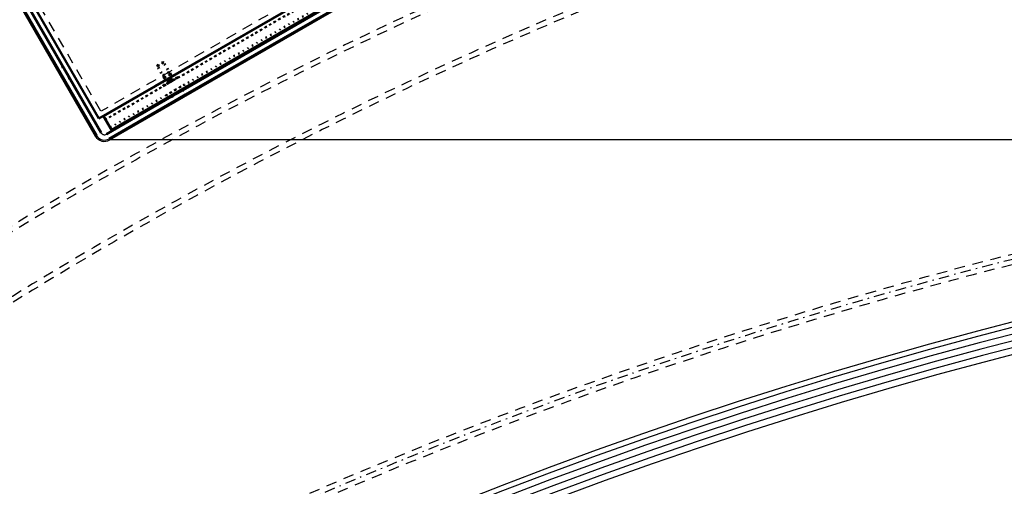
# Model space of a CAD drawing. Extents: x -7591 to -2491, y 6498 to 10061.
# Tile 36 of 125: x -5993 to -5620, y 8034 to 8211. Entities that reach past the tile are written whole.
import ezdxf

# ---------------------------------------------------------------- set-up
doc = ezdxf.new("R2010")
doc.units = 0
doc.header["$MEASUREMENT"] = 0
for name, pattern in [('DASHDOT', [8.5, 4, -2, 0.5, -2]), ('DOT', [2, 0.5, -1.5]), ('HIDDEN', [7, 4, -3])]:
    doc.linetypes.add(name, pattern=pattern)
doc.layers.get('0').update_dxf_attribs({"linetype": 'CONTINUOUS'})
for name, color, linetype in [('DIM49', 4, 'CONTINUOUS'), ('LE_HIDDEN', 7, 'CONTINUOUS'), ('LE_MIDDLE', 7, 'CONTINUOUS'), ('LE_RED', 1, 'CONTINUOUS')]:
    doc.layers.add(name, color=color, linetype=linetype)
doc.layers.add('LE_ALL', color=7, linetype='CONTINUOUS', lineweight=50)

# ---------------------------------------------------------------- blocks, each defined once
blk = doc.blocks.new('_D22', base_point=(-5958.88, 8165.33))
at = {"layer": 'DIM49', "color": 1}
blk.add_line((-5558.88, 8165.33), (-5958.78, 8165.33), dxfattribs=at)
blk.add_arc((-5958.88, 8165.33), 375, 3.8204, 26.1796, dxfattribs=at)

msp = doc.modelspace()

# ---------------------------------------------------------------- linework, layer by layer
msp.add_line((-6175.89, 8533.2), (-5964.34, 8166.8))
for points in [[(-5958.88, 8165.33), (-5582.16, 8382.83, 0.414214), (-5580.69, 8388.3), (-5792.24, 8754.7, 0.414214), (-5797.7, 8756.17), (-6174.42, 8538.67, 0.414214), (-6175.89, 8533.2)], [(-4060.69, 7737.85, 0.367682), (-6307.89, 7737.85), (-6836.13, 8064.73)]]:
    msp.add_lwpolyline(points, format="xyb")
for centre, radius, start, end in [((-5184.29, 7028.43), 2040, 31.79835, 148.20165), ((-5184.29, 7028.43), 1950, 32.04534, 147.95466), ((-5960.88, 8168.8), 4, -150, -60), ((-5960.88, 8168.8), 3.5, -150, -60), ((-5960.88, 8168.8), 1.5, -150, -60), ((-5184.29, 6416.46), 1722.52, 49.57671, 130.42329)]:
    msp.add_arc(centre, radius, start, end)
at = {"layer": 'LE_ALL'}
for p, q in [((-5962.99, 8173.45), (-6170.99, 8533.72)), ((-5587.14, 8390.45), (-5941.77, 8185.7)), ((-5585.82, 8384.18), (-5958.21, 8169.18)), ((-5608.35, 8378.2), (-5962.99, 8173.45)), ((-5937.78, 8187.91), (-5938.05, 8187.75)), ((-5935.45, 8181.75), (-5931.12, 8184.25)), ((-5934.45, 8180.02), (-5930.12, 8182.52))]:
    msp.add_line(p, q, dxfattribs=at)
at = {"layer": 'LE_ALL', "color": 1, "linetype": 'DOT'}
for p, q in [((-5958.71, 8170.05), (-5586.32, 8385.05)), ((-5976.68, 8193.16), (-5978.41, 8192.16)), ((-5976.68, 8193.16), (-5974.18, 8188.83)), ((-5940.93, 8193.24), (-5940.82, 8193.66)), ((-5938.38, 8188.83), (-5940.93, 8193.24)), ((-5940.82, 8193.66), (-5938.75, 8194.86)), ((-5938.75, 8194.86), (-5940.82, 8193.66)), ((-5940.82, 8193.66), (-5938.75, 8194.86)), ((-5938.12, 8188.99), (-5940.82, 8193.66)), ((-5938.12, 8188.99), (-5940.82, 8193.66)), ((-5936.05, 8190.18), (-5938.75, 8194.86)), ((-5938.33, 8194.74), (-5938.75, 8194.86)), ((-5935.78, 8190.33), (-5938.33, 8194.74)), ((-5974.18, 8188.83), (-5975.91, 8187.83)), ((-5938.7, 8189.79), (-5936.45, 8191.09)), ((-5938.6, 8185.71), (-5932.97, 8188.96)), ((-5932.97, 8188.96), (-5938.6, 8185.71)), ((-5935.78, 8190.33), (-5938.38, 8188.83)), ((-5938.38, 8188.83), (-5937.74, 8188.05)), ((-5938.38, 8188.83), (-5937.74, 8188.05)), ((-5938.26, 8186.12), (-5933.49, 8188.87)), ((-5933.49, 8188.87), (-5938.26, 8186.12)), ((-5938.16, 8185.96), (-5933.4, 8188.71)), ((-5933.4, 8188.71), (-5938.16, 8185.96)), ((-5936.05, 8190.18), (-5938.12, 8188.99)), ((-5937.74, 8188.05), (-5938.12, 8188.99)), ((-5938.05, 8187.75), (-5935.02, 8189.5)), ((-5937.74, 8188.05), (-5935.42, 8189.38)), ((-5937.74, 8188.05), (-5935.42, 8189.38)), ((-5935.45, 8189.35), (-5937.7, 8188.05)), ((-5936.99, 8188.16), (-5936.61, 8188.77)), ((-5936.75, 8188.45), (-5936.03, 8187.19)), ((-5936.2, 8188.62), (-5936.69, 8188.34)), ((-5936.69, 8188.34), (-5936.2, 8188.62)), ((-5936.16, 8187.43), (-5936.69, 8188.34)), ((-5935.89, 8188.79), (-5936.61, 8188.77)), ((-5936.45, 8191.09), (-5935.45, 8189.35)), ((-5936.2, 8188.62), (-5935.68, 8187.71)), ((-5935.42, 8189.38), (-5936.05, 8190.18)), ((-5935.89, 8188.79), (-5935.95, 8188.76)), ((-5935.95, 8188.76), (-5935.89, 8188.79)), ((-5934.92, 8188.15), (-5935.89, 8188.79)), ((-5935.78, 8190.33), (-5935.42, 8189.38)), ((-5932.97, 8188.96), (-5935.02, 8189.5)), ((-5933.49, 8188.87), (-5933.4, 8188.71)), ((-5938.6, 8185.71), (-5938.05, 8187.75)), ((-5938.26, 8186.12), (-5938.16, 8185.96)), ((-5930.57, 8186.3), (-5937.5, 8182.3)), ((-5937.5, 8182.3), (-5930.57, 8186.3)), ((-5937.17, 8186.53), (-5936.92, 8187)), ((-5937.15, 8186.54), (-5937.17, 8186.53)), ((-5937.17, 8186.53), (-5937.15, 8186.54)), ((-5936.03, 8187.19), (-5937.15, 8186.54)), ((-5937.15, 8186.54), (-5936.03, 8187.19)), ((-5936.89, 8187.01), (-5937.15, 8186.54)), ((-5937.15, 8186.54), (-5936.89, 8187.01)), ((-5936.94, 8188.19), (-5936.99, 8188.16)), ((-5936.99, 8188.16), (-5936.94, 8188.19)), ((-5936.92, 8187), (-5936.99, 8188.16)), ((-5936.89, 8187.01), (-5936.92, 8187)), ((-5936.92, 8187), (-5936.89, 8187.01)), ((-5935.68, 8187.71), (-5936.16, 8187.43)), ((-5936.16, 8187.43), (-5935.68, 8187.71)), ((-5936.03, 8187.19), (-5936.16, 8187.43)), ((-5936.16, 8187.43), (-5936.03, 8187.19)), ((-5935.54, 8187.47), (-5936.03, 8187.19)), ((-5936.03, 8187.19), (-5935.54, 8187.47)), ((-5935.68, 8187.71), (-5935.54, 8187.47)), ((-5935.54, 8187.47), (-5935.68, 8187.71)), ((-5934.42, 8188.12), (-5935.54, 8187.47)), ((-5935.54, 8187.47), (-5934.42, 8188.12)), ((-5934.92, 8188.15), (-5934.95, 8188.13)), ((-5934.95, 8188.13), (-5934.92, 8188.15)), ((-5934.42, 8188.12), (-5934.95, 8188.13)), ((-5934.95, 8188.13), (-5934.42, 8188.12)), ((-5934.4, 8188.13), (-5934.92, 8188.15)), ((-5934.4, 8188.13), (-5934.42, 8188.12)), ((-5934.42, 8188.12), (-5934.4, 8188.13)), ((-5930.57, 8186.3), (-5931.12, 8184.25)), ((-5937.5, 8182.3), (-5935.45, 8181.75)), ((-5935.45, 8181.75), (-5931.12, 8184.25)), ((-5930.12, 8182.52), (-5934.45, 8180.02)), ((-5931.12, 8184.25), (-5930.12, 8182.52)), ((-5957.96, 8168.75), (-5958.71, 8170.05))]:
    msp.add_line(p, q, dxfattribs=at)
at = {"layer": 'LE_ALL'}
msp.add_lwpolyline([(-5959.13, 8165.77), (-5934.45, 8180.02), (-5930.12, 8182.52), (-5834.85, 8237.52), (-5830.52, 8240.02), (-5735.26, 8295.02), (-5730.93, 8297.52), (-5635.67, 8352.52), (-5631.34, 8355.02), (-5611.42, 8366.52), (-5607.09, 8369.02), (-5582.41, 8383.27, 0.414214), (-5581.13, 8388.05), (-5792.67, 8754.45)], format="xyb", dxfattribs=at)
for points in [[(-6175.45, 8533.45), (-6138.95, 8470.23), (-6136.45, 8465.9), (-6130.95, 8456.38), (-6128.45, 8452.05), (-6122.95, 8442.52), (-6120.45, 8438.19), (-6114.95, 8428.66), (-6112.45, 8424.33), (-6111.95, 8423.47), (-6110.45, 8420.87), (-6070.43, 8351.55), (-6067.93, 8347.22), (-5963.91, 8167.05)], [(-5585.82, 8384.18), (-5588.82, 8389.38), (-5961.21, 8174.38), (-5958.21, 8169.18)], [(-5958.71, 8170.05), (-5958.21, 8169.18), (-5957.96, 8168.75), (-5583.41, 8385)], [(-5960.13, 8167.5), (-5957.96, 8168.75), (-5935.45, 8181.75), (-5931.12, 8184.25), (-5835.85, 8239.25), (-5831.52, 8241.75), (-5736.26, 8296.75), (-5731.93, 8299.25), (-5636.67, 8354.25), (-5632.34, 8356.75), (-5612.42, 8368.25), (-5608.09, 8370.75)], [(-5962.18, 8168.05), (-6066.2, 8348.22)], [(-5974.18, 8188.83), (-5976.68, 8193.16)], [(-5935.29, 8189.35), (-5935.41, 8189.38)], [(-5935.02, 8189.5), (-5935.29, 8189.35)], [(-5937.78, 8187.91), (-5937.75, 8188.03)], [(-5931.12, 8184.25), (-5935.45, 8181.75)]]:
    msp.add_lwpolyline(points, dxfattribs=at)
at = {"layer": 'LE_ALL', "color": 1, "linetype": 'DOT'}
for points in [[(-5588.82, 8389.38), (-5588.07, 8388.08), (-5960.46, 8173.08), (-5961.21, 8174.38)], [(-5958.21, 8169.18), (-5960.46, 8173.08), (-5588.07, 8388.08), (-5585.82, 8384.18)], [(-5938.33, 8194.74), (-5940.93, 8193.24), (-5940.82, 8193.66), (-5938.75, 8194.86)], [(-5938.38, 8188.83), (-5940.93, 8193.24), (-5938.33, 8194.74)], [(-5935.42, 8189.38), (-5936.05, 8190.18), (-5938.75, 8194.86), (-5940.82, 8193.66)], [(-5938.38, 8188.83), (-5935.78, 8190.33), (-5938.33, 8194.74), (-5938.75, 8194.86), (-5940.82, 8193.66)], [(-5936.05, 8190.18), (-5938.12, 8188.99), (-5940.82, 8193.66)], [(-5938.12, 8188.99), (-5936.05, 8190.18), (-5938.75, 8194.86)], [(-5936.45, 8191.09), (-5938.7, 8189.79), (-5937.7, 8188.05), (-5935.45, 8189.35)], [(-5937.75, 8188.03), (-5937.74, 8188.05), (-5938.12, 8188.99), (-5936.05, 8190.18)], [(-5935.42, 8189.38), (-5937.74, 8188.05), (-5938.12, 8188.99)], [(-5935.29, 8189.35), (-5937.78, 8187.91)], [(-5935.78, 8190.33), (-5935.42, 8189.38), (-5937.74, 8188.05)], [(-5937.74, 8188.05), (-5935.42, 8189.38), (-5936.05, 8190.18)], [(-5935.41, 8189.38), (-5935.42, 8189.38), (-5937.74, 8188.05)], [(-5936.89, 8187.01), (-5936.91, 8187.46), (-5936.93, 8187.81), (-5936.94, 8188.1), (-5936.94, 8188.19), (-5936.87, 8188.3), (-5936.81, 8188.38), (-5936.75, 8188.45)], [(-5936.69, 8188.34), (-5936.75, 8188.45), (-5936.81, 8188.37), (-5936.88, 8188.27), (-5936.94, 8188.19)], [(-5936.03, 8187.19), (-5936.75, 8188.45), (-5936.69, 8188.34), (-5936.16, 8187.43)], [(-5936.27, 8188.73), (-5936.17, 8188.74), (-5936.04, 8188.75), (-5935.95, 8188.76), (-5935.7, 8188.61), (-5935.37, 8188.4), (-5934.95, 8188.13)], [(-5934.95, 8188.13), (-5935.33, 8188.37), (-5935.63, 8188.56), (-5935.87, 8188.72), (-5935.95, 8188.76), (-5936.08, 8188.75), (-5936.18, 8188.74), (-5936.27, 8188.73)], [(-5935.68, 8187.71), (-5936.2, 8188.62), (-5936.27, 8188.73), (-5935.54, 8187.47)], [(-5935.54, 8187.47), (-5936.27, 8188.73), (-5936.2, 8188.62)], [(-5933.49, 8188.87), (-5935.29, 8189.35)], [(-5938.26, 8186.12), (-5937.78, 8187.91)], [(-5936.94, 8188.19), (-5936.93, 8187.9), (-5936.91, 8187.51), (-5936.89, 8187.01)], [(-5931.12, 8184.25), (-5935.45, 8181.75)], [(-5935.45, 8181.75), (-5934.45, 8180.02)]]:
    msp.add_lwpolyline(points, dxfattribs=at)
at = {"layer": 'LE_ALL'}
msp.add_arc((-5184.29, 7028.43), 2000, 90, 148.25, dxfattribs=at)
at = {"layer": 'LE_HIDDEN', "color": 1, "linetype": 'HIDDEN'}
for p, q in [((-5962.31, 8176.27), (-6168.21, 8532.9)), ((-5589.87, 8391.19), (-5962.17, 8176.24))]:
    msp.add_line(p, q, dxfattribs=at)
for points in [[(-5437.14, 8886.3, 0.219407), (-6761.24, 8042.76), (-6803.29, 8069.8)], [(-6370.99, 7801.71, 0.312133), (-6255.21, 7807.61, -0.340324), (-4113.37, 7807.61)]]:
    msp.add_lwpolyline(points, format="xyb", dxfattribs=at)
for centre, radius, start, end in [((-5184.29, 7028.43), 1925, 97.75, 147.25), ((-5184.29, 7028.43), 1922.5, 97.80961, 147.19039), ((-5184.29, 7028.43), 1920.5, 97.80967, 147.19033), ((-5184.29, 7028.43), 1877, 97.81105, 147.25), ((-5184.29, 6786.71), 1571.72, 48.62732, 131.37268), ((-5184.29, 6786.71), 1569.72, 48.56567, 131.43433), ((-5184.29, 6786.71), 1548.72, 47.90935, 132.09065), ((-5184.29, 6786.71), 1546.72, 47.84598, 132.15402), ((-5184.29, 6416.46), 1759.42, 52.41063, 127.58937)]:
    msp.add_arc(centre, radius, start, end, dxfattribs=at)
at = {"layer": 'LE_MIDDLE', "color": 1, "linetype": 'DASHDOT'}
msp.add_arc((-5184.29, 6416.46), 1757.52, 52.41063, 127.58937, dxfattribs=at)
at = {"layer": 'LE_RED'}
for radius in [1732.52, 1730.02, 1727.52, 1725.02]:
    msp.add_arc((-5184.29, 6416.46), radius, 49.57671, 130.42329, dxfattribs=at)

# ---------------------------------------------------------------- block references
at = {"layer": 'DIM49'}
msp.add_blockref('_D22', (-5958.88, 8165.33), dxfattribs=at)

doc.saveas('drawing.dxf')
